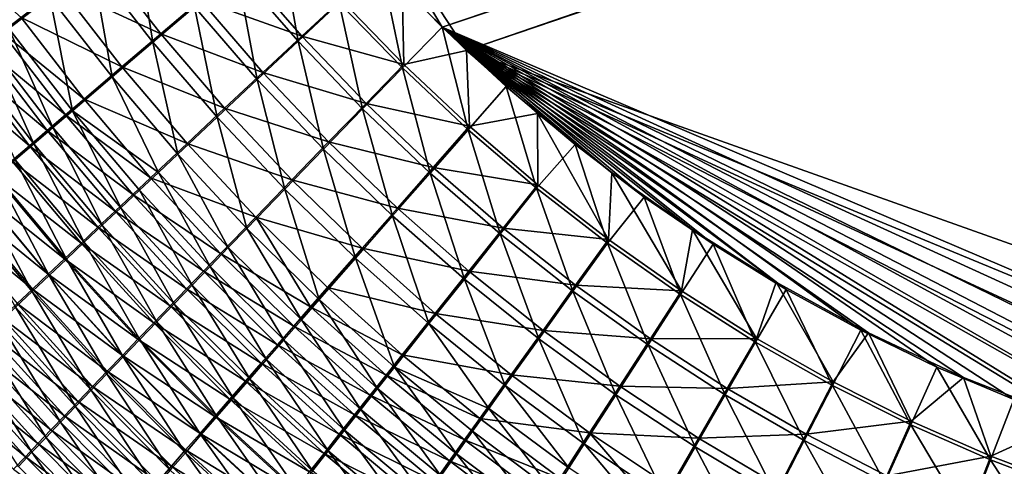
# Model space of a CAD drawing. Header units: metres. Extents: x -900 to 900, y -400 to 400.
# Tile 36 of 253: x -552 to -479, y -221 to -188. Entities that reach past the tile are written whole.
import ezdxf

# ---------------------------------------------------------------- set-up
doc = ezdxf.new("R2010")
doc.units = ezdxf.units.M

msp = doc.modelspace()

# ---------------------------------------------------------------- linework, layer by layer
at = {"layer": 'top'}
for points in [[(-520.393921, -188.45813, -493.390167), (-556.825012, -127.259506, -492.974121), (-63.320282, -33.791721, -503.495331)], [(-63.258526, -33.780186, -500.496002), (-553.594482, -136.83017, -490.000427), (-518.588135, -190.194046, -490.413635)], [(-62.849209, -35.558052, -503.495331), (-520.393921, -188.45813, -493.390167), (-63.320282, -33.791721, -503.495331)], [(-62.84177, -35.37413, -500.496002), (-63.258526, -33.780186, -500.496002), (-518.588135, -190.194046, -490.413635)], [(-437.335358, -223.870071, -494.717072), (-520.393921, -188.45813, -493.390167), (-62.849209, -35.558052, -503.495331)], [(-518.588135, -190.194046, -490.413635), (-423.970123, -223.826447, -491.966522), (-62.84177, -35.37413, -500.496002)], [(-520.393921, -188.45813, -493.390167), (-524.934204, -183.812775, -493.330139), (-556.825012, -127.259506, -492.974121)], [(-518.588135, -190.194046, -490.413635), (-553.594482, -136.83017, -490.000427), (-523.358032, -185.491104, -490.349915)], [(-553.714905, -180.110062, -489.435028), (-549.384216, -186.227661, -489.44519), (-552.419067, -188.576553, -487.901184)], [(-541.775391, -189.578537, -490.755646), (-546.272827, -183.82225, -490.733002), (-543.0979, -181.370483, -491.757843)], [(-538.7005, -186.960754, -491.793396), (-541.775391, -189.578537, -490.755646), (-543.0979, -181.370483, -491.757843)], [(-532.426697, -181.628784, -493.055542), (-531.040161, -189.514893, -492.608643), (-535.578796, -184.306183, -492.560974)], [(-527.994629, -186.666229, -493.109589), (-531.040161, -189.514893, -492.608643), (-532.426697, -181.628784, -493.055542)], [(-552.934692, -188.848984, -484.332489), (-551.520264, -187.755005, -485.156647), (-557.365051, -182.5522, -484.344788)], [(-541.19574, -188.954193, -487.876434), (-545.665222, -183.233185, -487.852417), (-548.629211, -185.520981, -486.626495)], [(-538.266357, -186.464417, -488.864288), (-545.665222, -183.233185, -487.852417), (-541.19574, -188.954193, -487.876434)], [(-546.272827, -183.82225, -490.733002), (-544.78772, -192.146164, -489.451294), (-549.384216, -186.227661, -489.44519)], [(-544.78772, -192.146164, -489.451294), (-546.272827, -183.82225, -490.733002), (-541.775391, -189.578537, -490.755646)], [(-530.772095, -189.130692, -489.642944), (-535.292358, -183.939667, -489.594971), (-538.266357, -186.464417, -488.864288)], [(-527.870422, -186.42131, -490.119781), (-535.292358, -183.939667, -489.594971), (-530.772095, -189.130692, -489.642944)], [(-527.994629, -186.666229, -493.109589), (-524.934204, -183.812775, -493.330139), (-523.337769, -191.477264, -493.167603)], [(-524.934204, -183.812775, -493.330139), (-520.393921, -188.45813, -493.390167), (-523.337769, -191.477264, -493.167603)], [(-534.055603, -192.338882, -491.8302), (-538.7005, -186.960754, -491.793396), (-535.578796, -184.306183, -492.560974)], [(-535.578796, -184.306183, -492.560974), (-531.040161, -189.514893, -492.608643), (-534.055603, -192.338882, -491.8302)], [(-544.065613, -191.396286, -486.634796), (-548.629211, -185.520981, -486.626495), (-551.520264, -187.755005, -485.156647)], [(-541.19574, -188.954193, -487.876434), (-548.629211, -185.520981, -486.626495), (-544.065613, -191.396286, -486.634796)], [(-523.358032, -185.491104, -490.349915), (-527.870422, -186.42131, -490.119781), (-523.226501, -191.224335, -490.177795)], [(-518.588135, -190.194046, -490.413635), (-523.358032, -185.491104, -490.349915), (-523.226501, -191.224335, -490.177795)], [(-549.384216, -186.227661, -489.44519), (-547.724609, -194.652588, -487.887207), (-552.419067, -188.576553, -487.901184)], [(-549.384216, -186.227661, -489.44519), (-544.78772, -192.146164, -489.451294), (-547.724609, -194.652588, -487.887207)], [(-538.7005, -186.960754, -491.793396), (-537.024841, -195.123108, -490.777069), (-541.775391, -189.578537, -490.755646)], [(-533.645081, -191.816605, -488.901947), (-538.266357, -186.464417, -488.864288), (-541.19574, -188.954193, -487.876434)], [(-537.024841, -195.123108, -490.777069), (-538.7005, -186.960754, -491.793396), (-534.055603, -192.338882, -491.8302)], [(-530.772095, -189.130692, -489.642944), (-538.266357, -186.464417, -488.864288), (-533.645081, -191.816605, -488.901947)], [(-531.040161, -189.514893, -492.608643), (-527.994629, -186.666229, -493.109589), (-526.270569, -194.498108, -492.65921)], [(-523.226501, -191.224335, -490.177795), (-527.870422, -186.42131, -490.119781), (-530.772095, -189.130692, -489.642944)], [(-526.270569, -194.498108, -492.65921), (-527.994629, -186.666229, -493.109589), (-523.337769, -191.477264, -493.167603)], [(-551.520264, -187.755005, -485.156647), (-552.934692, -188.848984, -484.332489), (-546.863586, -193.780182, -485.145935)], [(-546.863586, -193.780182, -485.145935), (-544.065613, -191.396286, -486.634796), (-551.520264, -187.755005, -485.156647)], [(-523.337769, -191.477264, -493.167603), (-520.393921, -188.45813, -493.390167), (-518.471558, -196.050323, -493.229462)], [(-520.393921, -188.45813, -493.390167), (-515.65564, -192.85997, -493.454346), (-518.471558, -196.050323, -493.229462)], [(-437.335358, -223.870071, -494.717072), (-443.178528, -223.713989, -494.608795), (-520.393921, -188.45813, -493.390167)], [(-443.178528, -223.713989, -494.608795), (-449.004364, -223.236893, -494.503418), (-520.393921, -188.45813, -493.390167)], [(-520.393921, -188.45813, -493.390167), (-449.004364, -223.236893, -494.503418), (-454.678619, -222.464706, -494.403168)], [(-454.678619, -222.464706, -494.403168), (-459.38681, -221.592926, -494.321655), (-520.393921, -188.45813, -493.390167)], [(-459.38681, -221.592926, -494.321655), (-465.170959, -220.232056, -494.223541), (-520.393921, -188.45813, -493.390167)], [(-520.393921, -188.45813, -493.390167), (-465.170959, -220.232056, -494.223541), (-472.374176, -218.08316, -494.10437)], [(-472.374176, -218.08316, -494.10437), (-478.14621, -215.987137, -494.01123), (-520.393921, -188.45813, -493.390167)], [(-478.14621, -215.987137, -494.01123), (-483.842773, -213.578735, -493.921265), (-520.393921, -188.45813, -493.390167)], [(-520.393921, -188.45813, -493.390167), (-483.842773, -213.578735, -493.921265), (-489.451599, -210.861404, -493.834564)], [(-489.451599, -210.861404, -493.834564), (-494.963257, -207.837082, -493.75119), (-520.393921, -188.45813, -493.390167)], [(-494.963257, -207.837082, -493.75119), (-500.363434, -204.511017, -493.671234), (-520.393921, -188.45813, -493.390167)], [(-520.393921, -188.45813, -493.390167), (-500.363434, -204.511017, -493.671234), (-505.455383, -201.020493, -493.597443)], [(-505.455383, -201.020493, -493.597443), (-510.556488, -197.147537, -493.525055), (-520.393921, -188.45813, -493.390167)], [(-510.556488, -197.147537, -493.525055), (-515.65564, -192.85997, -493.454346), (-520.393921, -188.45813, -493.390167)], [(-548.231995, -194.947205, -484.311096), (-552.934692, -188.848984, -484.332489), (-554.326477, -189.926071, -483.450012)], [(-549.16095, -195.879593, -487.010193), (-553.903809, -189.726761, -487.035431), (-552.419067, -188.576553, -487.901184)], [(-552.934692, -188.848984, -484.332489), (-548.231995, -194.947205, -484.311096), (-546.863586, -193.780182, -485.145935)], [(-552.419067, -188.576553, -487.901184), (-547.724609, -194.652588, -487.887207), (-549.16095, -195.879593, -487.010193)], [(-536.474121, -194.464737, -487.899506), (-541.19574, -188.954193, -487.876434), (-544.065613, -191.396286, -486.634796)], [(-533.645081, -191.816605, -488.901947), (-541.19574, -188.954193, -487.876434), (-536.474121, -194.464737, -487.899506)], [(-526.021057, -194.097519, -489.693878), (-530.772095, -189.130692, -489.642944), (-533.645081, -191.816605, -488.901947)], [(-523.226501, -191.224335, -490.177795), (-530.772095, -189.130692, -489.642944), (-526.021057, -194.097519, -489.693878)], [(-549.578064, -196.095947, -483.417175), (-554.326477, -189.926071, -483.450012), (-555.694031, -190.985123, -482.510132)], [(-553.903809, -189.726761, -487.035431), (-550.573853, -197.087372, -486.071136), (-555.364807, -190.859222, -486.108429)], [(-549.578064, -196.095947, -483.417175), (-548.231995, -194.947205, -484.311096), (-554.326477, -189.926071, -483.450012)], [(-550.573853, -197.087372, -486.071136), (-553.903809, -189.726761, -487.035431), (-549.16095, -195.879593, -487.010193)], [(-539.932495, -197.853149, -489.453033), (-544.78772, -192.146164, -489.451294), (-541.775391, -189.578537, -490.755646)], [(-537.024841, -195.123108, -490.777069), (-539.932495, -197.853149, -489.453033), (-541.775391, -189.578537, -490.755646)], [(-531.040161, -189.514893, -492.608643), (-529.173706, -197.49234, -491.867981), (-534.055603, -192.338882, -491.8302)], [(-529.173706, -197.49234, -491.867981), (-531.040161, -189.514893, -492.608643), (-526.270569, -194.498108, -492.65921)], [(-518.588135, -190.194046, -490.413635), (-523.226501, -191.224335, -490.177795), (-518.372864, -195.790604, -490.239655)], [(-446.716522, -223.428253, -491.544159), (-437.279114, -223.842056, -491.717743), (-518.588135, -190.194046, -490.413635)], [(-437.279114, -223.842056, -491.717743), (-423.970123, -223.826447, -491.966522), (-518.588135, -190.194046, -490.413635)], [(-513.346191, -194.848602, -490.485504), (-507.848602, -199.222702, -490.562836), (-518.588135, -190.194046, -490.413635)], [(-507.848602, -199.222702, -490.562836), (-501.903381, -203.435165, -490.648529), (-518.588135, -190.194046, -490.413635)], [(-518.588135, -190.194046, -490.413635), (-501.903381, -203.435165, -490.648529), (-495.702362, -207.316711, -490.740112)], [(-495.702362, -207.316711, -490.740112), (-488.887115, -211.042206, -490.843292), (-518.588135, -190.194046, -490.413635)], [(-488.887115, -211.042206, -490.843292), (-481.853058, -214.34523, -490.952545), (-518.588135, -190.194046, -490.413635)], [(-518.588135, -190.194046, -490.413635), (-481.853058, -214.34523, -490.952545), (-473.900177, -217.460693, -491.079559)], [(-473.900177, -217.460693, -491.079559), (-465.779663, -219.993759, -491.213226), (-518.588135, -190.194046, -490.413635)], [(-465.779663, -219.993759, -491.213226), (-456.292664, -222.140701, -491.374786), (-518.588135, -190.194046, -490.413635)], [(-518.588135, -190.194046, -490.413635), (-456.292664, -222.140701, -491.374786), (-446.716522, -223.428253, -491.544159)], [(-513.346191, -194.848602, -490.485504), (-518.588135, -190.194046, -490.413635), (-518.372864, -195.790604, -490.239655)], [(-550.90033, -197.225174, -482.465118), (-555.694031, -190.985123, -482.510132), (-557.03595, -192.024994, -481.513733)], [(-550.90033, -197.225174, -482.465118), (-549.578064, -196.095947, -483.417175), (-555.694031, -190.985123, -482.510132)], [(-555.364807, -190.859222, -486.108429), (-550.573853, -197.087372, -486.071136), (-551.961731, -198.274628, -485.070984)], [(-518.372864, -195.790604, -490.239655), (-523.226501, -191.224335, -490.177795), (-526.021057, -194.097519, -489.693878)], [(-550.90033, -197.225174, -482.465118), (-557.03595, -192.024994, -481.513733), (-552.197388, -198.333649, -481.455811)], [(-539.244446, -197.061325, -486.639191), (-544.065613, -191.396286, -486.634796), (-546.863586, -193.780182, -485.145935)], [(-539.244446, -197.061325, -486.639191), (-536.474121, -194.464737, -487.899506), (-544.065613, -191.396286, -486.634796)], [(-528.787292, -196.945404, -488.940765), (-533.645081, -191.816605, -488.901947), (-536.474121, -194.464737, -487.899506)], [(-526.021057, -194.097519, -489.693878), (-533.645081, -191.816605, -488.901947), (-528.787292, -196.945404, -488.940765)], [(-521.284912, -199.244263, -492.712402), (-526.270569, -194.498108, -492.65921), (-523.337769, -191.477264, -493.167603)], [(-523.337769, -191.477264, -493.167603), (-518.471558, -196.050323, -493.229462), (-521.284912, -199.244263, -492.712402)], [(-544.78772, -192.146164, -489.451294), (-541.359131, -199.194077, -488.691559), (-547.724609, -194.652588, -487.887207)], [(-541.359131, -199.194077, -488.691559), (-544.78772, -192.146164, -489.451294), (-539.932495, -197.853149, -489.453033)], [(-532.03125, -200.443665, -490.796936), (-537.024841, -195.123108, -490.777069), (-534.055603, -192.338882, -491.8302)], [(-534.055603, -192.338882, -491.8302), (-529.173706, -197.49234, -491.867981), (-532.03125, -200.443665, -490.796936)], [(-518.471558, -196.050323, -493.229462), (-515.65564, -192.85997, -493.454346), (-513.411926, -200.373917, -493.294983)], [(-515.65564, -192.85997, -493.454346), (-510.556488, -197.147537, -493.525055), (-513.411926, -200.373917, -493.294983)], [(-546.863586, -193.780182, -485.145935), (-548.231995, -194.947205, -484.311096), (-541.94397, -199.595032, -485.127747)], [(-541.94397, -199.595032, -485.127747), (-539.244446, -197.061325, -486.639191), (-546.863586, -193.780182, -485.145935)], [(-521.053833, -198.828476, -489.747498), (-526.021057, -194.097519, -489.693878), (-528.787292, -196.945404, -488.940765)], [(-518.372864, -195.790604, -490.239655), (-526.021057, -194.097519, -489.693878), (-521.053833, -198.828476, -489.747498)], [(-543.263672, -200.834961, -484.280182), (-548.231995, -194.947205, -484.311096), (-549.578064, -196.095947, -483.417175)], [(-547.724609, -194.652588, -487.887207), (-544.150818, -201.820709, -486.974731), (-549.16095, -195.879593, -487.010193)], [(-548.231995, -194.947205, -484.311096), (-543.263672, -200.834961, -484.280182), (-541.94397, -199.595032, -485.127747)], [(-547.724609, -194.652588, -487.887207), (-541.359131, -199.194077, -488.691559), (-542.765747, -200.517075, -487.865143)], [(-544.150818, -201.820709, -486.974731), (-547.724609, -194.652588, -487.887207), (-542.765747, -200.517075, -487.865143)], [(-536.474121, -194.464737, -487.899506), (-539.244446, -197.061325, -486.639191), (-531.510193, -199.752487, -487.921326)], [(-536.474121, -194.464737, -487.899506), (-531.510193, -199.752487, -487.921326), (-528.787292, -196.945404, -488.940765)], [(-529.173706, -197.49234, -491.867981), (-526.270569, -194.498108, -492.65921), (-524.068848, -202.40947, -491.906433)], [(-524.068848, -202.40947, -491.906433), (-526.270569, -194.498108, -492.65921), (-521.284912, -199.244263, -492.712402)], [(-513.346191, -194.848602, -490.485504), (-518.372864, -195.790604, -490.239655), (-513.325134, -200.108536, -490.305237)], [(-507.848602, -199.222702, -490.562836), (-513.346191, -194.848602, -490.485504), (-508.098907, -204.16658, -490.374359)], [(-508.098907, -204.16658, -490.374359), (-513.346191, -194.848602, -490.485504), (-513.325134, -200.108536, -490.305237)], [(-539.932495, -197.853149, -489.453033), (-537.024841, -195.123108, -490.777069), (-534.828064, -203.336456, -489.449921)], [(-534.828064, -203.336456, -489.449921), (-537.024841, -195.123108, -490.777069), (-532.03125, -200.443665, -490.796936)], [(-544.56134, -202.055161, -483.372711), (-549.578064, -196.095947, -483.417175), (-550.90033, -197.225174, -482.465118)], [(-545.512756, -203.103577, -486.021332), (-550.573853, -197.087372, -486.071136), (-549.16095, -195.879593, -487.010193)], [(-544.56134, -202.055161, -483.372711), (-543.263672, -200.834961, -484.280182), (-549.578064, -196.095947, -483.417175)], [(-544.150818, -201.820709, -486.974731), (-545.512756, -203.103577, -486.021332), (-549.16095, -195.879593, -487.010193)], [(-518.471558, -196.050323, -493.229462), (-516.098083, -203.74176, -492.767975), (-521.284912, -199.244263, -492.712402)], [(-513.325134, -200.108536, -490.305237), (-518.372864, -195.790604, -490.239655), (-521.053833, -198.828476, -489.747498)], [(-516.098083, -203.74176, -492.767975), (-518.471558, -196.050323, -493.229462), (-513.411926, -200.373917, -493.294983)], [(-550.573853, -197.087372, -486.071136), (-546.850098, -204.364273, -485.005951), (-551.961731, -198.274628, -485.070984)], [(-546.850098, -204.364273, -485.005951), (-550.573853, -197.087372, -486.071136), (-545.512756, -203.103577, -486.021332)], [(-534.175171, -202.503922, -486.639191), (-539.244446, -197.061325, -486.639191), (-541.94397, -199.595032, -485.127747)], [(-539.244446, -197.061325, -486.639191), (-534.175171, -202.503922, -486.639191), (-531.510193, -199.752487, -487.921326)], [(-531.510193, -199.752487, -487.921326), (-523.706848, -201.839066, -488.980408), (-528.787292, -196.945404, -488.940765)], [(-528.787292, -196.945404, -488.940765), (-523.706848, -201.839066, -488.980408), (-521.053833, -198.828476, -489.747498)], [(-513.411926, -200.373917, -493.294983), (-510.556488, -197.147537, -493.525055), (-508.174469, -204.436523, -493.364075)], [(-510.556488, -197.147537, -493.525055), (-505.455383, -201.020493, -493.597443), (-508.174469, -204.436523, -493.364075)], [(-545.835571, -203.254257, -482.406189), (-550.90033, -197.225174, -482.465118), (-552.197388, -198.333649, -481.455811)], [(-545.835571, -203.254257, -482.406189), (-544.56134, -202.055161, -483.372711), (-550.90033, -197.225174, -482.465118)], [(-536.199768, -204.756851, -488.67514), (-541.359131, -199.194077, -488.691559), (-539.932495, -197.853149, -489.453033)], [(-536.199768, -204.756851, -488.67514), (-539.932495, -197.853149, -489.453033), (-534.828064, -203.336456, -489.449921)], [(-529.173706, -197.49234, -491.867981), (-526.807922, -205.528397, -490.814636), (-532.03125, -200.443665, -490.796936)], [(-526.807922, -205.528397, -490.814636), (-529.173706, -197.49234, -491.867981), (-524.068848, -202.40947, -491.906433)], [(-547.085022, -204.430939, -481.381622), (-552.197388, -198.333649, -481.455811), (-553.467712, -199.420151, -480.390289)], [(-548.161377, -205.601379, -483.929596), (-553.32312, -199.440063, -484.010712), (-551.961731, -198.274628, -485.070984)], [(-545.835571, -203.254257, -482.406189), (-552.197388, -198.333649, -481.455811), (-547.085022, -204.430939, -481.381622)], [(-551.961731, -198.274628, -485.070984), (-546.850098, -204.364273, -485.005951), (-548.161377, -205.601379, -483.929596)], [(-541.359131, -199.194077, -488.691559), (-537.551697, -206.157883, -487.834229), (-542.765747, -200.517075, -487.865143)], [(-537.551697, -206.157883, -487.834229), (-541.359131, -199.194077, -488.691559), (-536.199768, -204.756851, -488.67514)], [(-518.75531, -207.078659, -491.945099), (-524.068848, -202.40947, -491.906433), (-521.284912, -199.244263, -492.712402)], [(-523.706848, -201.839066, -488.980408), (-515.885315, -203.311935, -489.80365), (-521.053833, -198.828476, -489.747498)], [(-521.284912, -199.244263, -492.712402), (-516.098083, -203.74176, -492.767975), (-518.75531, -207.078659, -491.945099)], [(-521.053833, -198.828476, -489.747498), (-515.885315, -203.311935, -489.80365), (-513.325134, -200.108536, -490.305237)], [(-502.709717, -207.95314, -490.44693), (-507.848602, -199.222702, -490.562836), (-508.098907, -204.16658, -490.374359)], [(-501.903381, -203.435165, -490.648529), (-507.848602, -199.222702, -490.562836), (-502.709717, -207.95314, -490.44693)], [(-548.308167, -205.583878, -480.300018), (-553.467712, -199.420151, -480.390289), (-554.710144, -200.483551, -479.269714)], [(-549.445129, -206.813522, -482.793274), (-554.656494, -200.582382, -482.891327), (-553.32312, -199.440063, -484.010712)], [(-547.085022, -204.430939, -481.381622), (-553.467712, -199.420151, -480.390289), (-548.308167, -205.583878, -480.300018)], [(-549.445129, -206.813522, -482.793274), (-553.32312, -199.440063, -484.010712), (-548.161377, -205.601379, -483.929596)], [(-541.94397, -199.595032, -485.127747), (-543.263672, -200.834961, -484.280182), (-536.770508, -205.187515, -485.101379)], [(-536.770508, -205.187515, -485.101379), (-534.175171, -202.503922, -486.639191), (-541.94397, -199.595032, -485.127747)], [(-531.510193, -199.752487, -487.921326), (-534.175171, -202.503922, -486.639191), (-526.317078, -204.805618, -487.941284)], [(-523.706848, -201.839066, -488.980408), (-531.510193, -199.752487, -487.921326), (-526.317078, -204.805618, -487.941284)], [(-515.885315, -203.311935, -489.80365), (-508.098907, -204.16658, -490.374359), (-513.325134, -200.108536, -490.305237)], [(-550.700012, -207.999435, -481.598358), (-555.96051, -201.700409, -481.714172), (-554.656494, -200.582382, -482.891327)], [(-555.923279, -201.522751, -478.095428), (-549.503845, -206.711868, -479.162598), (-554.710144, -200.483551, -479.269714)], [(-554.710144, -200.483551, -479.269714), (-549.503845, -206.711868, -479.162598), (-548.308167, -205.583878, -480.300018)], [(-550.700012, -207.999435, -481.598358), (-554.656494, -200.582382, -482.891327), (-549.445129, -206.813522, -482.793274)], [(-544.56134, -202.055161, -483.372711), (-538.038513, -206.500229, -484.239044), (-543.263672, -200.834961, -484.280182)], [(-538.882385, -207.538025, -486.928223), (-544.150818, -201.820709, -486.974731), (-542.765747, -200.517075, -487.865143)], [(-543.263672, -200.834961, -484.280182), (-538.038513, -206.500229, -484.239044), (-536.770508, -205.187515, -485.101379)], [(-542.765747, -200.517075, -487.865143), (-537.551697, -206.157883, -487.834229), (-538.882385, -207.538025, -486.928223)], [(-529.487183, -208.584152, -489.441071), (-534.828064, -203.336456, -489.449921), (-532.03125, -200.443665, -490.796936)], [(-532.03125, -200.443665, -490.796936), (-526.807922, -205.528397, -490.814636), (-529.487183, -208.584152, -489.441071)], [(-510.725159, -207.97908, -492.825745), (-516.098083, -203.74176, -492.767975), (-513.411926, -200.373917, -493.294983)], [(-513.411926, -200.373917, -493.294983), (-508.174469, -204.436523, -493.364075), (-510.725159, -207.97908, -492.825745)], [(-557.105835, -202.536682, -476.868683), (-550.670776, -207.813721, -477.970734), (-555.923279, -201.522751, -478.095428)], [(-555.923279, -201.522751, -478.095428), (-550.670776, -207.813721, -477.970734), (-549.503845, -206.711868, -479.162598)], [(-508.174469, -204.436523, -493.364075), (-505.455383, -201.020493, -493.597443), (-502.775055, -208.226654, -493.436523)], [(-505.455383, -201.020493, -493.597443), (-500.363434, -204.511017, -493.671234), (-502.775055, -208.226654, -493.436523)], [(-551.924622, -209.157867, -480.346222), (-555.96051, -201.700409, -481.714172), (-550.700012, -207.999435, -481.598358)], [(-545.835571, -203.254257, -482.406189), (-539.284912, -207.791641, -483.315704), (-544.56134, -202.055161, -483.372711)], [(-545.512756, -203.103577, -486.021332), (-544.150818, -201.820709, -486.974731), (-540.19043, -208.895752, -485.95816)], [(-539.284912, -207.791641, -483.315704), (-538.038513, -206.500229, -484.239044), (-544.56134, -202.055161, -483.372711)], [(-540.19043, -208.895752, -485.95816), (-544.150818, -201.820709, -486.974731), (-538.882385, -207.538025, -486.928223)], [(-518.417847, -206.485901, -489.020477), (-523.706848, -201.839066, -488.980408), (-526.317078, -204.805618, -487.941284)], [(-518.417847, -206.485901, -489.020477), (-515.885315, -203.311935, -489.80365), (-523.706848, -201.839066, -488.980408)], [(-557.105835, -202.536682, -476.868683), (-551.807678, -208.88829, -476.725769), (-550.670776, -207.813721, -477.970734)], [(-530.122009, -209.138718, -485.881958), (-534.175171, -202.503922, -486.639191), (-536.770508, -205.187515, -485.101379)], [(-534.175171, -202.503922, -486.639191), (-528.870361, -207.712143, -486.633972), (-526.317078, -204.805618, -487.941284)], [(-528.870361, -207.712143, -486.633972), (-534.175171, -202.503922, -486.639191), (-530.122009, -209.138718, -485.881958)], [(-524.068848, -202.40947, -491.906433), (-521.368347, -210.36557, -490.82962), (-526.807922, -205.528397, -490.814636)], [(-521.368347, -210.36557, -490.82962), (-524.068848, -202.40947, -491.906433), (-518.75531, -207.078659, -491.945099)], [(-540.508301, -209.060303, -482.332367), (-545.835571, -203.254257, -482.406189), (-547.085022, -204.430939, -481.381622)], [(-541.474243, -210.229538, -484.925049), (-546.850098, -204.364273, -485.005951), (-545.512756, -203.103577, -486.021332)], [(-539.284912, -207.791641, -483.315704), (-545.835571, -203.254257, -482.406189), (-540.508301, -209.060303, -482.332367)], [(-541.474243, -210.229538, -484.925049), (-545.512756, -203.103577, -486.021332), (-540.19043, -208.895752, -485.95816)], [(-534.828064, -203.336456, -489.449921), (-530.800537, -210.083969, -488.65094), (-536.199768, -204.756851, -488.67514)], [(-530.800537, -210.083969, -488.65094), (-534.828064, -203.336456, -489.449921), (-529.487183, -208.584152, -489.441071)], [(-516.098083, -203.74176, -492.767975), (-513.247314, -211.488235, -491.983673), (-518.75531, -207.078659, -491.945099)], [(-510.530212, -207.53627, -489.862061), (-515.885315, -203.311935, -489.80365), (-518.417847, -206.485901, -489.020477)], [(-513.247314, -211.488235, -491.983673), (-516.098083, -203.74176, -492.767975), (-510.725159, -207.97908, -492.825745)], [(-510.530212, -207.53627, -489.862061), (-508.098907, -204.16658, -490.374359), (-515.885315, -203.311935, -489.80365)], [(-497.173157, -211.45665, -490.522797), (-501.903381, -203.435165, -490.648529), (-502.709717, -207.95314, -490.44693)], [(-495.702362, -207.316711, -490.740112), (-501.903381, -203.435165, -490.648529), (-497.173157, -211.45665, -490.522797)], [(-541.707275, -210.304764, -481.290009), (-547.085022, -204.430939, -481.381622), (-548.308167, -205.583878, -480.300018)], [(-546.850098, -204.364273, -485.005951), (-542.732422, -211.537888, -483.829895), (-548.161377, -205.601379, -483.929596)], [(-540.508301, -209.060303, -482.332367), (-547.085022, -204.430939, -481.381622), (-541.707275, -210.304764, -481.290009)], [(-542.732422, -211.537888, -483.829895), (-546.850098, -204.364273, -485.005951), (-541.474243, -210.229538, -484.925049)], [(-508.174469, -204.436523, -493.364075), (-505.181091, -211.944672, -492.885468), (-510.725159, -207.97908, -492.825745)], [(-502.709717, -207.95314, -490.44693), (-508.098907, -204.16658, -490.374359), (-510.530212, -207.53627, -489.862061)], [(-505.181091, -211.944672, -492.885468), (-508.174469, -204.436523, -493.364075), (-502.775055, -208.226654, -493.436523)], [(-536.770508, -205.187515, -485.101379), (-538.038513, -206.500229, -484.239044), (-531.355164, -210.545425, -485.065765)], [(-532.094482, -211.562897, -487.793365), (-537.551697, -206.157883, -487.834229), (-536.199768, -204.756851, -488.67514)], [(-531.355164, -210.545425, -485.065765), (-530.122009, -209.138718, -485.881958), (-536.770508, -205.187515, -485.101379)], [(-530.800537, -210.083969, -488.65094), (-532.094482, -211.562897, -487.793365), (-536.199768, -204.756851, -488.67514)], [(-526.317078, -204.805618, -487.941284), (-528.870361, -207.712143, -486.633972), (-520.908264, -209.61235, -487.958862)], [(-518.417847, -206.485901, -489.020477), (-526.317078, -204.805618, -487.941284), (-520.908264, -209.61235, -487.958862)], [(-502.775055, -208.226654, -493.436523), (-500.363434, -204.511017, -493.671234), (-497.229431, -211.732849, -493.512238)], [(-500.363434, -204.511017, -493.671234), (-494.963257, -207.837082, -493.75119), (-497.229431, -211.732849, -493.512238)], [(-549.503845, -206.711868, -479.162598), (-542.880432, -211.523605, -480.189667), (-548.308167, -205.583878, -480.300018)], [(-543.963501, -212.819275, -482.673859), (-549.445129, -206.813522, -482.793274), (-548.161377, -205.601379, -483.929596)], [(-548.308167, -205.583878, -480.300018), (-542.880432, -211.523605, -480.189667), (-541.707275, -210.304764, -481.290009)], [(-548.161377, -205.601379, -483.929596), (-542.732422, -211.537888, -483.829895), (-543.963501, -212.819275, -482.673859)], [(-526.807922, -205.528397, -490.814636), (-523.922668, -213.584335, -489.425659), (-529.487183, -208.584152, -489.441071)], [(-521.368347, -210.36557, -490.82962), (-523.922668, -213.584335, -489.425659), (-526.807922, -205.528397, -490.814636)], [(-532.568359, -211.93071, -484.18634), (-538.038513, -206.500229, -484.239044), (-539.284912, -207.791641, -483.315704)], [(-537.551697, -206.157883, -487.834229), (-533.367554, -213.019272, -486.869354), (-538.882385, -207.538025, -486.928223)], [(-538.038513, -206.500229, -484.239044), (-532.568359, -211.93071, -484.18634), (-531.355164, -210.545425, -485.065765)], [(-533.367554, -213.019272, -486.869354), (-537.551697, -206.157883, -487.834229), (-532.094482, -211.562897, -487.793365)], [(-512.934387, -210.874207, -489.060669), (-518.417847, -206.485901, -489.020477), (-520.908264, -209.61235, -487.958862)], [(-512.934387, -210.874207, -489.060669), (-510.530212, -207.53627, -489.862061), (-518.417847, -206.485901, -489.020477)], [(-545.166199, -214.072357, -481.458252), (-550.700012, -207.999435, -481.598358), (-549.445129, -206.813522, -482.793274)], [(-550.670776, -207.813721, -477.970734), (-544.02655, -212.71553, -479.032654), (-549.503845, -206.711868, -479.162598)], [(-549.503845, -206.711868, -479.162598), (-544.02655, -212.71553, -479.032654), (-542.880432, -211.523605, -480.189667)], [(-545.166199, -214.072357, -481.458252), (-549.445129, -206.813522, -482.793274), (-543.963501, -212.819275, -482.673859)], [(-515.726074, -214.943451, -490.841248), (-521.368347, -210.36557, -490.82962), (-518.75531, -207.078659, -491.945099)], [(-518.75531, -207.078659, -491.945099), (-513.247314, -211.488235, -491.983673), (-515.726074, -214.943451, -490.841248)], [(-491.504791, -214.665543, -490.601807), (-495.702362, -207.316711, -490.740112), (-497.173157, -211.45665, -490.522797)], [(-488.887115, -211.042206, -490.843292), (-495.702362, -207.316711, -490.740112), (-491.504791, -214.665543, -490.601807)], [(-546.339233, -215.295792, -480.184601), (-551.924622, -209.157867, -480.346222), (-550.700012, -207.999435, -481.598358)], [(-551.807678, -208.88829, -476.725769), (-545.144409, -213.879272, -477.820343), (-550.670776, -207.813721, -477.970734)], [(-546.339233, -215.295792, -480.184601), (-550.700012, -207.999435, -481.598358), (-545.166199, -214.072357, -481.458252)], [(-550.670776, -207.813721, -477.970734), (-545.144409, -213.879272, -477.820343), (-544.02655, -212.71553, -479.032654)], [(-533.760376, -213.293015, -483.244751), (-539.284912, -207.791641, -483.315704), (-540.508301, -209.060303, -482.332367)], [(-534.618286, -214.451477, -485.880035), (-540.19043, -208.895752, -485.95816), (-538.882385, -207.538025, -486.928223)], [(-532.568359, -211.93071, -484.18634), (-539.284912, -207.791641, -483.315704), (-533.760376, -213.293015, -483.244751)], [(-538.882385, -207.538025, -486.928223), (-533.367554, -213.019272, -486.869354), (-534.618286, -214.451477, -485.880035)], [(-523.342773, -212.673996, -486.622711), (-528.870361, -207.712143, -486.633972), (-530.122009, -209.138718, -485.881958)], [(-528.870361, -207.712143, -486.633972), (-523.342773, -212.673996, -486.622711), (-520.908264, -209.61235, -487.958862)], [(-507.559082, -215.626602, -492.021729), (-513.247314, -211.488235, -491.983673), (-510.725159, -207.97908, -492.825745)], [(-505.003479, -211.489868, -489.922516), (-510.530212, -207.53627, -489.862061), (-512.934387, -210.874207, -489.060669)], [(-510.725159, -207.97908, -492.825745), (-505.181091, -211.944672, -492.885468), (-507.559082, -215.626602, -492.021729)], [(-505.003479, -211.489868, -489.922516), (-502.709717, -207.95314, -490.44693), (-510.530212, -207.53627, -489.862061)], [(-497.173157, -211.45665, -490.522797), (-502.709717, -207.95314, -490.44693), (-505.003479, -211.489868, -489.922516)], [(-497.229431, -211.732849, -493.512238), (-494.963257, -207.837082, -493.75119), (-491.553375, -214.943558, -493.591034)], [(-494.963257, -207.837082, -493.75119), (-489.451599, -210.861404, -493.834564), (-491.553375, -214.943558, -493.591034)], [(-525.174011, -215.163422, -488.617981), (-530.800537, -210.083969, -488.65094), (-529.487183, -208.584152, -489.441071)], [(-529.487183, -208.584152, -489.441071), (-523.922668, -213.584335, -489.425659), (-525.174011, -215.163422, -488.617981)], [(-499.480896, -215.626953, -492.946869), (-505.181091, -211.944672, -492.885468), (-502.775055, -208.226654, -493.436523)], [(-502.775055, -208.226654, -493.436523), (-497.229431, -211.732849, -493.512238), (-499.480896, -215.626953, -492.946869)], [(-547.481323, -216.488251, -478.854279), (-553.117798, -210.287582, -479.0383), (-551.924622, -209.157867, -480.346222)], [(-552.913269, -209.934357, -475.429016), (-546.232788, -215.01355, -476.554169), (-551.807678, -208.88829, -476.725769)], [(-547.481323, -216.488251, -478.854279), (-551.924622, -209.157867, -480.346222), (-546.339233, -215.295792, -480.184601)], [(-551.807678, -208.88829, -476.725769), (-546.232788, -215.01355, -476.554169), (-545.144409, -213.879272, -477.820343)], [(-534.929749, -214.630768, -482.242035), (-540.508301, -209.060303, -482.332367), (-541.707275, -210.304764, -481.290009)], [(-540.19043, -208.895752, -485.95816), (-535.845337, -215.857864, -484.826477), (-541.474243, -210.229538, -484.925049)], [(-533.760376, -213.293015, -483.244751), (-540.508301, -209.060303, -482.332367), (-534.929749, -214.630768, -482.242035)], [(-535.845337, -215.857864, -484.826477), (-540.19043, -208.895752, -485.95816), (-534.618286, -214.451477, -485.880035)], [(-524.535461, -214.176041, -485.854034), (-530.122009, -209.138718, -485.881958), (-531.355164, -210.545425, -485.065765)], [(-530.122009, -209.138718, -485.881958), (-524.535461, -214.176041, -485.854034), (-523.342773, -212.673996, -486.622711)], [(-548.591187, -217.648407, -477.468811), (-554.278137, -211.387329, -477.675995), (-553.117798, -210.287582, -479.0383)], [(-553.98645, -210.950775, -474.081818), (-547.290405, -216.117111, -475.235443), (-552.913269, -209.934357, -475.429016)], [(-548.591187, -217.648407, -477.468811), (-553.117798, -210.287582, -479.0383), (-547.481323, -216.488251, -478.854279)], [(-552.913269, -209.934357, -475.429016), (-547.290405, -216.117111, -475.235443), (-546.232788, -215.01355, -476.554169)], [(-537.04718, -217.236801, -483.709747), (-542.732422, -211.537888, -483.829895), (-541.474243, -210.229538, -484.925049)], [(-535.845337, -215.857864, -484.826477), (-537.04718, -217.236801, -483.709747), (-541.474243, -210.229538, -484.925049)], [(-530.800537, -210.083969, -488.65094), (-526.406311, -216.719971, -487.741302), (-532.094482, -211.562897, -487.793365)], [(-526.406311, -216.719971, -487.741302), (-530.800537, -210.083969, -488.65094), (-525.174011, -215.163422, -488.617981)], [(-520.908264, -209.61235, -487.958862), (-523.342773, -212.673996, -486.622711), (-515.29718, -214.160858, -487.97345)], [(-512.934387, -210.874207, -489.060669), (-520.908264, -209.61235, -487.958862), (-515.29718, -214.160858, -487.97345)], [(-555.025818, -211.93634, -472.685516), (-548.316162, -217.188675, -473.86557), (-553.98645, -210.950775, -474.081818)], [(-553.98645, -210.950775, -474.081818), (-548.316162, -217.188675, -473.86557), (-547.290405, -216.117111, -475.235443)], [(-542.880432, -211.523605, -480.189667), (-536.075134, -215.942413, -481.179138), (-541.707275, -210.304764, -481.290009)], [(-541.707275, -210.304764, -481.290009), (-536.075134, -215.942413, -481.179138), (-534.929749, -214.630768, -482.242035)], [(-531.355164, -210.545425, -485.065765), (-532.568359, -211.93071, -484.18634), (-525.710022, -215.656631, -485.019714)], [(-525.710022, -215.656631, -485.019714), (-524.535461, -214.176041, -485.854034), (-531.355164, -210.545425, -485.065765)], [(-523.922668, -213.584335, -489.425659), (-521.368347, -210.36557, -490.82962), (-516.944641, -216.644531, -490.158569)], [(-516.944641, -216.644531, -490.158569), (-521.368347, -210.36557, -490.82962), (-515.726074, -214.943451, -490.841248)], [(-507.270508, -214.99231, -489.100555), (-512.934387, -210.874207, -489.060669), (-515.29718, -214.160858, -487.97345)], [(-507.270508, -214.99231, -489.100555), (-505.003479, -211.489868, -489.922516), (-512.934387, -210.874207, -489.060669)], [(-491.553375, -214.943558, -493.591034), (-489.451599, -210.861404, -493.834564), (-485.762665, -217.847473, -493.672791)], [(-489.451599, -210.861404, -493.834564), (-483.842773, -213.578735, -493.921265), (-485.762665, -217.847473, -493.672791)], [(-549.667542, -218.774902, -476.029633), (-555.404297, -212.455887, -476.260681), (-554.278137, -211.387329, -477.675995)], [(-549.667542, -218.774902, -476.029633), (-554.278137, -211.387329, -477.675995), (-548.591187, -217.648407, -477.468811)], [(-544.02655, -212.71553, -479.032654), (-537.195251, -217.226425, -480.05722), (-542.880432, -211.523605, -480.189667)], [(-542.732422, -211.537888, -483.829895), (-538.222412, -218.586655, -482.530945), (-543.963501, -212.819275, -482.673859)], [(-542.880432, -211.523605, -480.189667), (-537.195251, -217.226425, -480.05722), (-536.075134, -215.942413, -481.179138)], [(-538.222412, -218.586655, -482.530945), (-542.732422, -211.537888, -483.829895), (-537.04718, -217.236801, -483.709747)], [(-527.618103, -218.252213, -486.796753), (-533.367554, -213.019272, -486.869354), (-532.094482, -211.562897, -487.793365)], [(-526.406311, -216.719971, -487.741302), (-527.618103, -218.252213, -486.796753), (-532.094482, -211.562897, -487.793365)], [(-513.247314, -211.488235, -491.983673), (-509.894653, -219.25029, -490.848938), (-515.726074, -214.943451, -490.841248)], [(-509.894653, -219.25029, -490.848938), (-513.247314, -211.488235, -491.983673), (-507.559082, -215.626602, -492.021729)], [(-499.319855, -215.161087, -489.984772), (-505.003479, -211.489868, -489.922516), (-507.270508, -214.99231, -489.100555)], [(-499.319855, -215.161087, -489.984772), (-497.173157, -211.45665, -490.522797), (-505.003479, -211.489868, -489.922516)], [(-497.229431, -211.732849, -493.512238), (-493.639526, -219.014404, -493.009796), (-499.480896, -215.626953, -492.946869)], [(-491.504791, -214.665543, -490.601807), (-497.173157, -211.45665, -490.522797), (-499.319855, -215.161087, -489.984772)], [(-497.229431, -211.732849, -493.512238), (-491.553375, -214.943558, -493.591034), (-493.639526, -219.014404, -493.009796)], [(-485.720184, -217.568359, -490.683807), (-488.887115, -211.042206, -490.843292), (-491.504791, -214.665543, -490.601807)], [(-481.853058, -214.34523, -490.952545), (-488.887115, -211.042206, -490.843292), (-485.720184, -217.568359, -490.683807)], [(-550.709045, -219.866409, -474.538147), (-556.495056, -213.49202, -474.793762), (-555.404297, -212.455887, -476.260681)], [(-556.030151, -212.889893, -471.241425), (-549.308777, -218.226974, -472.445984), (-555.025818, -211.93634, -472.685516)], [(-550.709045, -219.866409, -474.538147), (-555.404297, -212.455887, -476.260681), (-549.667542, -218.774902, -476.029633)], [(-555.025818, -211.93634, -472.685516), (-549.308777, -218.226974, -472.445984), (-548.316162, -217.188675, -473.86557)], [(-526.865051, -217.11412, -484.120789), (-532.568359, -211.93071, -484.18634), (-533.760376, -213.293015, -483.244751)], [(-525.710022, -215.656631, -485.019714), (-532.568359, -211.93071, -484.18634), (-526.865051, -217.11412, -484.120789)], [(-505.181091, -211.944672, -492.885468), (-501.704865, -219.482132, -492.058899), (-507.559082, -215.626602, -492.021729)], [(-501.704865, -219.482132, -492.058899), (-505.181091, -211.944672, -492.885468), (-499.480896, -215.626953, -492.946869)], [(-556.998291, -213.810272, -469.751068), (-550.267029, -219.230759, -470.977997), (-556.030151, -212.889893, -471.241425)], [(-556.030151, -212.889893, -471.241425), (-550.267029, -219.230759, -470.977997), (-549.308777, -218.226974, -472.445984)], [(-539.369812, -219.905991, -481.291565), (-545.166199, -214.072357, -481.458252), (-543.963501, -212.819275, -482.673859)], [(-545.144409, -213.879272, -477.820343), (-538.288757, -218.481415, -478.877625), (-544.02655, -212.71553, -479.032654)], [(-544.02655, -212.71553, -479.032654), (-538.288757, -218.481415, -478.877625), (-537.195251, -217.226425, -480.05722)], [(-543.963501, -212.819275, -482.673859), (-538.222412, -218.586655, -482.530945), (-539.369812, -219.905991, -481.291565)], [(-533.367554, -213.019272, -486.869354), (-528.808105, -219.758362, -485.785461), (-534.618286, -214.451477, -485.880035)], [(-528.808105, -219.758362, -485.785461), (-533.367554, -213.019272, -486.869354), (-527.618103, -218.252213, -486.796753)], [(-524.535461, -214.176041, -485.854034), (-517.605164, -217.377563, -486.604584), (-523.342773, -212.673996, -486.622711)], [(-523.342773, -212.673996, -486.622711), (-517.605164, -217.377563, -486.604584), (-515.29718, -214.160858, -487.97345)], [(-557.929138, -214.696426, -468.216431), (-551.189697, -220.198761, -469.463165), (-556.998291, -213.810272, -469.751068)], [(-556.998291, -213.810272, -469.751068), (-551.189697, -220.198761, -469.463165), (-550.267029, -219.230759, -470.977997)], [(-551.714539, -220.9216, -472.99588), (-556.495056, -213.49202, -474.793762), (-550.709045, -219.866409, -474.538147)], [(-546.232788, -215.01355, -476.554169), (-539.354553, -219.706009, -477.641815), (-545.144409, -213.879272, -477.820343)], [(-545.144409, -213.879272, -477.820343), (-539.354553, -219.706009, -477.641815), (-538.288757, -218.481415, -478.877625)], [(-527.999268, -218.546814, -483.158325), (-533.760376, -213.293015, -483.244751), (-534.929749, -214.630768, -482.242035)], [(-526.865051, -217.11412, -484.120789), (-533.760376, -213.293015, -483.244751), (-527.999268, -218.546814, -483.158325)], [(-523.922668, -213.584335, -489.425659), (-519.332642, -219.9832, -488.575195), (-525.174011, -215.163422, -488.617981)], [(-519.332642, -219.9832, -488.575195), (-523.922668, -213.584335, -489.425659), (-518.147278, -218.325073, -489.402832)], [(-518.147278, -218.325073, -489.402832), (-523.922668, -213.584335, -489.425659), (-516.944641, -216.644531, -490.158569)], [(-485.762665, -217.847473, -493.672791), (-483.842773, -213.578735, -493.921265), (-479.873566, -220.436981, -493.757294)], [(-483.842773, -213.578735, -493.921265), (-478.14621, -215.987137, -494.01123), (-479.873566, -220.436981, -493.757294)], [(-540.488037, -221.193344, -479.993103), (-546.339233, -215.295792, -480.184601), (-545.166199, -214.072357, -481.458252)], [(-540.488037, -221.193344, -479.993103), (-545.166199, -214.072357, -481.458252), (-539.369812, -219.905991, -481.291565)], [(-536.075134, -215.942413, -481.179138), (-529.111267, -219.953018, -482.133423), (-534.929749, -214.630768, -482.242035)], [(-529.974792, -221.236649, -484.708557), (-535.845337, -215.857864, -484.826477), (-534.618286, -214.451477, -485.880035)], [(-534.929749, -214.630768, -482.242035), (-529.111267, -219.953018, -482.133423), (-527.999268, -218.546814, -483.158325)], [(-534.618286, -214.451477, -485.880035), (-528.808105, -219.758362, -485.785461), (-529.974792, -221.236649, -484.708557)], [(-518.735107, -218.954834, -485.816986), (-524.535461, -214.176041, -485.854034), (-525.710022, -215.656631, -485.019714)], [(-517.605164, -217.377563, -486.604584), (-524.535461, -214.176041, -485.854034), (-518.735107, -218.954834, -485.816986)], [(-515.29718, -214.160858, -487.97345), (-517.605164, -217.377563, -486.604584), (-509.497131, -218.439377, -487.984497)], [(-507.270508, -214.99231, -489.100555), (-515.29718, -214.160858, -487.97345), (-509.497131, -218.439377, -487.984497)], [(-493.494232, -218.53833, -490.048676), (-491.504791, -214.665543, -490.601807), (-499.319855, -215.161087, -489.984772)], [(-485.720184, -217.568359, -490.683807), (-491.504791, -214.665543, -490.601807), (-493.494232, -218.53833, -490.048676)], [(-479.835541, -220.157227, -490.768646), (-481.853058, -214.34523, -490.952545), (-485.720184, -217.568359, -490.683807)], [(-473.900177, -217.460693, -491.079559), (-481.853058, -214.34523, -490.952545), (-479.835541, -220.157227, -490.768646)], [(-557.929138, -214.696426, -468.216431), (-552.075806, -221.129883, -467.903656), (-551.189697, -220.198761, -469.463165)], [(-541.575928, -222.447311, -478.637054), (-547.481323, -216.488251, -478.854279), (-546.339233, -215.295792, -480.184601)], [(-547.290405, -216.117111, -475.235443), (-540.391418, -220.898834, -476.351196), (-546.232788, -215.01355, -476.554169)], [(-541.575928, -222.447311, -478.637054), (-546.339233, -215.295792, -480.184601), (-540.488037, -221.193344, -479.993103)], [(-546.232788, -215.01355, -476.554169), (-540.391418, -220.898834, -476.351196), (-539.354553, -219.706009, -477.641815)], [(-520.49939, -221.616989, -487.67688), (-526.406311, -216.719971, -487.741302), (-525.174011, -215.163422, -488.617981)], [(-525.174011, -215.163422, -488.617981), (-519.332642, -219.9832, -488.575195), (-520.49939, -221.616989, -487.67688)], [(-511.042084, -221.033463, -490.147858), (-516.944641, -216.644531, -490.158569), (-515.726074, -214.943451, -490.841248)], [(-515.726074, -214.943451, -490.841248), (-509.894653, -219.25029, -490.848938), (-511.042084, -221.033463, -490.147858)], [(-501.44043, -218.828506, -489.139771), (-507.270508, -214.99231, -489.100555), (-509.497131, -218.439377, -487.984497)], [(-501.44043, -218.828506, -489.139771), (-499.319855, -215.161087, -489.984772), (-507.270508, -214.99231, -489.100555)], [(-493.494232, -218.53833, -490.048676), (-499.319855, -215.161087, -489.984772), (-501.44043, -218.828506, -489.139771)], [(-491.553375, -214.943558, -493.591034), (-487.672058, -222.095596, -493.073944), (-493.639526, -219.014404, -493.009796)], [(-487.672058, -222.095596, -493.073944), (-491.553375, -214.943558, -493.591034), (-485.762665, -217.847473, -493.672791)], [(-548.316162, -217.188675, -473.86557), (-541.398193, -222.058548, -475.007202), (-547.290405, -216.117111, -475.235443)], [(-547.290405, -216.117111, -475.235443), (-541.398193, -222.058548, -475.007202), (-540.391418, -220.898834, -476.351196)], [(-537.195251, -217.226425, -480.05722), (-530.199829, -221.33107, -481.04715), (-536.075134, -215.942413, -481.179138)], [(-535.845337, -215.857864, -484.826477), (-531.116821, -222.685333, -483.567139), (-537.04718, -217.236801, -483.709747)], [(-536.075134, -215.942413, -481.179138), (-530.199829, -221.33107, -481.04715), (-529.111267, -219.953018, -482.133423)], [(-531.116821, -222.685333, -483.567139), (-535.845337, -215.857864, -484.826477), (-529.974792, -221.236649, -484.708557)], [(-519.84729, -220.508972, -484.962097), (-525.710022, -215.656631, -485.019714), (-526.865051, -217.11412, -484.120789)], [(-518.735107, -218.954834, -485.816986), (-525.710022, -215.656631, -485.019714), (-519.84729, -220.508972, -484.962097)], [(-503.887512, -223.274338, -490.852081), (-509.894653, -219.25029, -490.848938), (-507.559082, -215.626602, -492.021729)], [(-507.559082, -215.626602, -492.021729), (-501.704865, -219.482132, -492.058899), (-503.887512, -223.274338, -490.852081)], [(-495.698914, -223.043167, -492.094818), (-501.704865, -219.482132, -492.058899), (-499.480896, -215.626953, -492.946869)], [(-499.480896, -215.626953, -492.946869), (-493.639526, -219.014404, -493.009796), (-495.698914, -223.043167, -492.094818)], [(-479.873566, -220.436981, -493.757294), (-478.14621, -215.987137, -494.01123), (-473.902893, -222.708511, -493.844391)], [(-542.632263, -223.666428, -477.224976), (-548.591187, -217.648407, -477.468811), (-547.481323, -216.488251, -478.854279)], [(-542.632263, -223.666428, -477.224976), (-547.481323, -216.488251, -478.854279), (-541.575928, -222.447311, -478.637054)], [(-526.406311, -216.719971, -487.741302), (-521.646057, -223.224533, -486.709045), (-527.618103, -218.252213, -486.796753)], [(-521.646057, -223.224533, -486.709045), (-526.406311, -216.719971, -487.741302), (-520.49939, -221.616989, -487.67688)], [(-518.147278, -218.325073, -489.402832), (-516.944641, -216.644531, -490.158569), (-512.174011, -222.794479, -489.371674)], [(-512.174011, -222.794479, -489.371674), (-516.944641, -216.644531, -490.158569), (-511.042084, -221.033463, -490.147858)], [(-549.308777, -218.226974, -472.445984), (-542.373657, -223.183777, -473.611298), (-548.316162, -217.188675, -473.86557)], [(-548.316162, -217.188675, -473.86557), (-542.373657, -223.183777, -473.611298), (-541.398193, -222.058548, -475.007202)], [(-538.288757, -218.481415, -478.877625), (-531.26355, -222.679321, -479.900604), (-537.195251, -217.226425, -480.05722)], [(-532.232788, -224.102661, -482.362427), (-538.222412, -218.586655, -482.530945), (-537.04718, -217.236801, -483.709747)], [(-537.195251, -217.226425, -480.05722), (-531.26355, -222.679321, -479.900604), (-530.199829, -221.33107, -481.04715)], [(-531.116821, -222.685333, -483.567139), (-532.232788, -224.102661, -482.362427), (-537.04718, -217.236801, -483.709747)], [(-520.940369, -222.038162, -484.041016), (-526.865051, -217.11412, -484.120789), (-527.999268, -218.546814, -483.158325)], [(-519.84729, -220.508972, -484.962097), (-526.865051, -217.11412, -484.120789), (-520.940369, -222.038162, -484.041016)], [(-511.670197, -221.810867, -486.578735), (-517.605164, -217.377563, -486.604584), (-518.735107, -218.954834, -485.816986)], [(-517.605164, -217.377563, -486.604584), (-511.670197, -221.810867, -486.578735), (-509.497131, -218.439377, -487.984497)], [(-487.541382, -221.610062, -490.113922), (-485.720184, -217.568359, -490.683807), (-493.494232, -218.53833, -490.048676)], [(-487.541382, -221.610062, -490.113922), (-479.835541, -220.157227, -490.768646), (-485.720184, -217.568359, -490.683807)], [(-473.867554, -222.428253, -490.856079), (-473.900177, -217.460693, -491.079559), (-479.835541, -220.157227, -490.768646)], [(-550.267029, -219.230759, -470.977997), (-543.31665, -224.273163, -472.164917), (-549.308777, -218.226974, -472.445984)], [(-543.655701, -224.849289, -475.758331), (-549.667542, -218.774902, -476.029633), (-548.591187, -217.648407, -477.468811)], [(-549.308777, -218.226974, -472.445984), (-543.31665, -224.273163, -472.164917), (-542.373657, -223.183777, -473.611298)], [(-543.655701, -224.849289, -475.758331), (-548.591187, -217.648407, -477.468811), (-542.632263, -223.666428, -477.224976)], [(-522.771423, -224.80394, -485.672852), (-528.808105, -219.758362, -485.785461), (-527.618103, -218.252213, -486.796753)], [(-521.646057, -223.224533, -486.709045), (-522.771423, -224.80394, -485.672852), (-527.618103, -218.252213, -486.796753)], [(-481.593872, -224.862442, -493.139069), (-487.672058, -222.095596, -493.073944), (-485.762665, -217.847473, -493.672791)], [(-485.762665, -217.847473, -493.672791), (-479.873566, -220.436981, -493.757294), (-481.593872, -224.862442, -493.139069)], [(-544.64502, -225.994431, -474.238678), (-550.709045, -219.866409, -474.538147), (-549.667542, -218.774902, -476.029633)], [(-544.64502, -225.994431, -474.238678), (-549.667542, -218.774902, -476.029633), (-543.655701, -224.849289, -475.758331)], [(-538.222412, -218.586655, -482.530945), (-533.321472, -225.487076, -481.095917), (-539.369812, -219.905991, -481.291565)], [(-539.354553, -219.706009, -477.641815), (-532.30127, -223.996277, -478.695251), (-538.288757, -218.481415, -478.877625)], [(-538.288757, -218.481415, -478.877625), (-532.30127, -223.996277, -478.695251), (-531.26355, -222.679321, -479.900604)], [(-533.321472, -225.487076, -481.095917), (-538.222412, -218.586655, -482.530945), (-532.232788, -224.102661, -482.362427)], [(-529.111267, -219.953018, -482.133423), (-522.013123, -223.540604, -483.054932), (-527.999268, -218.546814, -483.158325)], [(-527.999268, -218.546814, -483.158325), (-522.013123, -223.540604, -483.054932), (-520.940369, -222.038162, -484.041016)], [(-512.733276, -223.463058, -485.769806), (-518.735107, -218.954834, -485.816986), (-519.84729, -220.508972, -484.962097)], [(-513.289063, -224.531281, -488.521606), (-519.332642, -219.9832, -488.575195), (-518.147278, -218.325073, -489.402832)], [(-511.670197, -221.810867, -486.578735), (-518.735107, -218.954834, -485.816986), (-512.733276, -223.463058, -485.769806)], [(-513.289063, -224.531281, -488.521606), (-518.147278, -218.325073, -489.402832), (-512.174011, -222.794479, -489.371674)], [(-509.497131, -218.439377, -487.984497), (-511.670197, -221.810867, -486.578735), (-504.543335, -224.210403, -487.304718)], [(-509.497131, -218.439377, -487.984497), (-504.543335, -224.210403, -487.304718), (-503.521576, -222.436081, -487.991394)], [(-501.44043, -218.828506, -489.139771), (-509.497131, -218.439377, -487.984497), (-503.521576, -222.436081, -487.991394)], [(-495.45816, -222.371109, -489.178009), (-501.44043, -218.828506, -489.139771), (-503.521576, -222.436081, -487.991394)], [(-495.45816, -222.371109, -489.178009), (-493.494232, -218.53833, -490.048676), (-501.44043, -218.828506, -489.139771)], [(-493.639526, -219.014404, -493.009796), (-489.555481, -226.298203, -492.129059), (-495.698914, -223.043167, -492.094818)], [(-487.541382, -221.610062, -490.113922), (-493.494232, -218.53833, -490.048676), (-495.45816, -222.371109, -489.178009)], [(-487.672058, -222.095596, -493.073944), (-489.555481, -226.298203, -492.129059), (-493.639526, -219.014404, -493.009796)], [(-551.189697, -220.198761, -469.463165), (-544.225952, -225.325333, -470.669495), (-550.267029, -219.230759, -470.977997)], [(-550.267029, -219.230759, -470.977997), (-544.225952, -225.325333, -470.669495), (-543.31665, -224.273163, -472.164917)], [(-540.391418, -220.898834, -476.351196), (-533.311829, -225.280457, -477.432587), (-539.354553, -219.706009, -477.641815)], [(-539.354553, -219.706009, -477.641815), (-533.311829, -225.280457, -477.432587), (-532.30127, -223.996277, -478.695251)], [(-528.808105, -219.758362, -485.785461), (-523.874023, -226.353302, -484.569489), (-529.974792, -221.236649, -484.708557)], [(-523.874023, -226.353302, -484.569489), (-528.808105, -219.758362, -485.785461), (-522.771423, -224.80394, -485.672852)], [(-509.894653, -219.25029, -490.848938), (-504.959076, -225.139465, -490.130463), (-511.042084, -221.033463, -490.147858)], [(-504.959076, -225.139465, -490.130463), (-509.894653, -219.25029, -490.848938), (-503.887512, -223.274338, -490.852081)], [(-501.704865, -219.482132, -492.058899), (-497.718231, -227.003845, -490.850128), (-503.887512, -223.274338, -490.852081)], [(-497.718231, -227.003845, -490.850128), (-501.704865, -219.482132, -492.058899), (-495.698914, -223.043167, -492.094818)], [(-552.075806, -221.129883, -467.903656), (-545.100403, -226.338959, -469.126648), (-551.189697, -220.198761, -469.463165)], [(-545.598999, -227.100433, -472.66748), (-551.714539, -220.9216, -472.99588), (-550.709045, -219.866409, -474.538147)], [(-551.189697, -220.198761, -469.463165), (-545.100403, -226.338959, -469.126648), (-544.225952, -225.325333, -470.669495)], [(-545.598999, -227.100433, -472.66748), (-550.709045, -219.866409, -474.538147), (-544.64502, -225.994431, -474.238678)], [(-534.381653, -226.837006, -479.769165), (-540.488037, -221.193344, -479.993103), (-539.369812, -219.905991, -481.291565)], [(-539.369812, -219.905991, -481.291565), (-533.321472, -225.487076, -481.095917), (-534.381653, -226.837006, -479.769165)], [(-530.199829, -221.33107, -481.04715), (-523.064209, -225.014481, -482.004913), (-529.111267, -219.953018, -482.133423)], [(-529.111267, -219.953018, -482.133423), (-523.064209, -225.014481, -482.004913), (-522.013123, -223.540604, -483.054932)], [(-519.332642, -219.9832, -488.575195), (-514.385925, -226.241791, -487.598938), (-520.49939, -221.616989, -487.67688)], [(-514.385925, -226.241791, -487.598938), (-519.332642, -219.9832, -488.575195), (-513.289063, -224.531281, -488.521606)], [(-481.476715, -224.367981, -490.180298), (-479.835541, -220.157227, -490.768646), (-487.541382, -221.610062, -490.113922)], [(-479.873566, -220.436981, -493.757294), (-475.420959, -227.310516, -493.204834), (-481.593872, -224.862442, -493.139069)], [(-473.867554, -222.428253, -490.856079), (-479.835541, -220.157227, -490.768646), (-481.476715, -224.367981, -490.180298)], [(-475.420959, -227.310516, -493.204834), (-479.873566, -220.436981, -493.757294), (-473.902893, -222.708511, -493.844391)], [(-541.398193, -222.058548, -475.007202), (-534.294128, -226.530396, -476.114136), (-540.391418, -220.898834, -476.351196)], [(-540.391418, -220.898834, -476.351196), (-534.294128, -226.530396, -476.114136), (-533.311829, -225.280457, -477.432587)], [(-513.779053, -225.090271, -484.891754), (-519.84729, -220.508972, -484.962097), (-520.940369, -222.038162, -484.041016)], [(-512.733276, -223.463058, -485.769806), (-519.84729, -220.508972, -484.962097), (-513.779053, -225.090271, -484.891754)]]:
    msp.add_3dface(points, dxfattribs=at)

doc.saveas('drawing.dxf')
